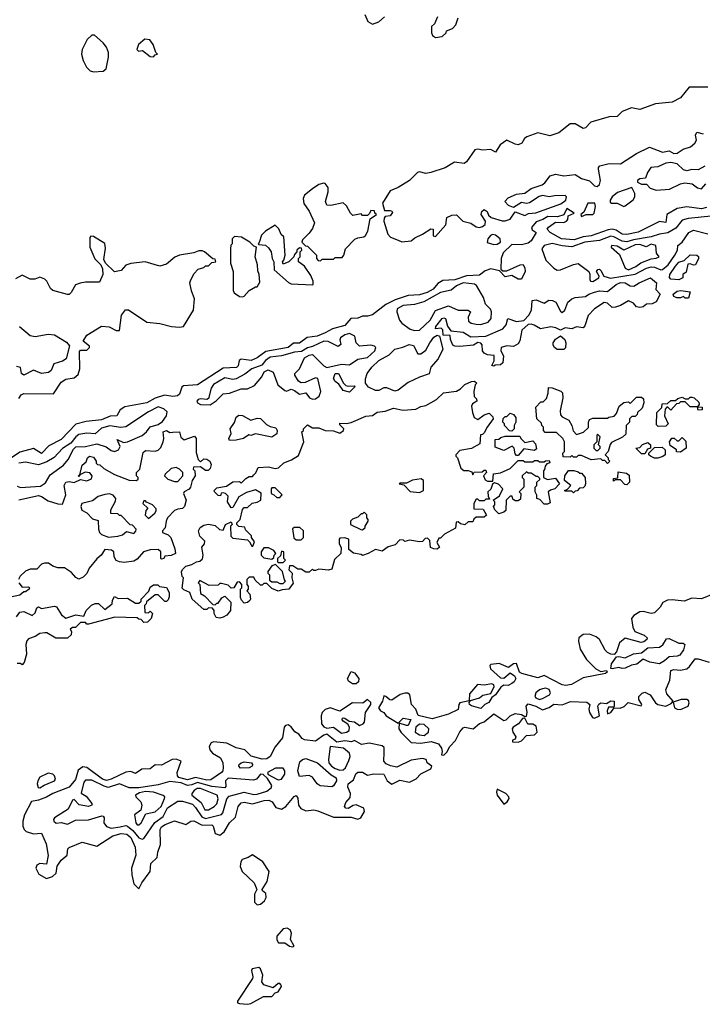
# Model space of a CAD drawing. Extents: x 2895860 to 3052244, y 542080 to 918683.
# Tile 13 of 133: x 3021160 to 3025370, y 560456 to 566527. Entities that reach past the tile are written whole.
import ezdxf

# ---------------------------------------------------------------- set-up
doc = ezdxf.new("R2010")
doc.units = 0

msp = doc.modelspace()

# ---------------------------------------------------------------- linework, layer by layer
at = {"layer": '0CON05XD'}
for points in [[(3023288.3, 566558.3), (3023307.5, 566515), (3023335, 566500), (3023375, 566513.3), (3023410, 566545)], [(3023737.5, 566545), (3023718.3, 566501.7), (3023700, 566485), (3023700, 566445), (3023705, 566430), (3023725, 566417.5)], [(3023725, 566417.5), (3023765, 566422.5), (3023790, 566445), (3023791.7, 566458.3), (3023828.3, 566471.7), (3023850, 566495), (3023865, 566537.5)], [(3021615, 566206), (3021675, 566210), (3021692.5, 566225), (3021707.5, 566295), (3021707.5, 566325), (3021695, 566357.5), (3021675, 566383.3), (3021620.7, 566430.7), (3021605, 566431.2), (3021576.2, 566405), (3021545.9, 566344.1), (3021542, 566315), (3021552, 566275), (3021572, 566235), (3021595, 566211.2), (3021615, 566206)], [(3021985, 566297.5), (3021995, 566310), (3022010, 566315), (3022000, 566325), (3021982.5, 566375), (3021963.6, 566403.6), (3021932.3, 566407.7), (3021892.5, 566375), (3021882.5, 566342.5), (3021892.5, 566332.5), (3021917, 566337), (3021965, 566300), (3021985, 566297.5)], [(3025405, 566111.8), (3025288.3, 566111.7), (3025235, 566046.2), (3025185, 566017.5), (3025082.1, 566007.9), (3024985, 565974), (3024934.1, 565984.1), (3024875, 565960.8), (3024845, 565930.6), (3024795, 565927.1), (3024682.5, 565895), (3024649.3, 565860.7), (3024635, 565855.8), (3024585, 565884), (3024555.9, 565884.1), (3024485, 565830), (3024428.8, 565811.2), (3024355, 565830), (3024287.5, 565805), (3024273.3, 565795), (3024257.5, 565765), (3024235, 565756), (3024215, 565759.2), (3024165, 565783.8), (3024124.3, 565755.7), (3024095, 565710), (3024065, 565726), (3024015, 565723.3), (3023985, 565728.8), (3023966.2, 565723.8), (3023915, 565650), (3023900.5, 565639.5), (3023841.4, 565648.6), (3023785, 565613.3), (3023695, 565584.2), (3023665, 565578.8), (3023625, 565588.8), (3023612.5, 565585), (3023563.3, 565535), (3023495, 565492.5), (3023445, 565472.5), (3023397.5, 565395), (3023410, 565350), (3023445, 565350), (3023455.9, 565345.9), (3023458.3, 565338.3), (3023445, 565317.5), (3023415, 565312.5), (3023407, 565303), (3023406.7, 565285), (3023430, 565205), (3023446.4, 565186.4), (3023495, 565166.7), (3023517, 565157), (3023575, 565163.3), (3023597.7, 565182.3), (3023645, 565203.8), (3023695, 565237.5), (3023710, 565235), (3023710, 565195), (3023725, 565190), (3023788.3, 565261.7), (3023795, 565306.7), (3023825, 565322), (3023855, 565323.3), (3023892.5, 565285), (3023941.7, 565271.7), (3023975, 565248.8), (3023995, 565246.2), (3024015, 565251.2), (3024031.2, 565265), (3024033.8, 565285), (3024006.7, 565325), (3024011.2, 565345), (3024025, 565356), (3024042.5, 565345), (3024051.7, 565321.7), (3024067.3, 565307.3), (3024135, 565286), (3024154.1, 565285.9), (3024185, 565296.2), (3024215, 565342.5), (3024275, 565318.8), (3024298.8, 565331.2), (3024344.1, 565335.9), (3024498, 565392), (3024527.5, 565415), (3024532.5, 565435), (3024525, 565442.5), (3024458.8, 565441.2), (3024425, 565434), (3024385, 565442.9), (3024363.6, 565436.4), (3024305, 565398), (3024285, 565394.2), (3024255, 565400), (3024205, 565370), (3024175, 565381.2), (3024152, 565405), (3024171.7, 565428.3), (3024225, 565450.8), (3024275, 565457.1), (3024315, 565485.5), (3024382.2, 565507.8), (3024399.6, 565520.4), (3024432, 565565), (3024465, 565574.2), (3024515, 565564.2), (3024585, 565572.9), (3024625, 565548.8), (3024673.6, 565533.6), (3024705, 565502.5), (3024721.7, 565498.3), (3024735, 565510), (3024742.5, 565535), (3024728.8, 565605), (3024728.8, 565615), (3024737.5, 565625), (3024795, 565640), (3024865, 565638.8), (3024965, 565702.9), (3025045, 565740), (3025125, 565709.2), (3025165, 565718.8), (3025195, 565702), (3025215, 565704), (3025250.9, 565729.1), (3025297.1, 565742.9), (3025323.3, 565765), (3025333.3, 565785), (3025328.8, 565815), (3025337, 565833), (3025375, 565823.3)], [(3025385, 565624), (3025345, 565600.8), (3025305, 565603.1), (3025275, 565595.7), (3025255, 565602), (3025215, 565638.6), (3025175, 565645.5), (3025145, 565643.3), (3025095, 565620), (3025053.3, 565615), (3025032, 565585), (3025020, 565550), (3024985, 565546.7), (3024970, 565535), (3024970, 565525), (3024995, 565513.8), (3025025, 565512.5), (3025047.7, 565487.7), (3025085.9, 565475.9), (3025167.9, 565482.1), (3025235, 565515.6), (3025262, 565522), (3025307.5, 565515), (3025340.8, 565490.8), (3025365, 565483.8), (3025391.2, 565515)], [(3023015, 565040), (3023025, 565050), (3023095, 565050), (3023105, 565060), (3023148.3, 565061.7), (3023160, 565075), (3023170, 565115), (3023227, 565173), (3023245, 565182.5), (3023281.7, 565188.3), (3023293, 565197), (3023306.4, 565223.6), (3023321.7, 565298.3), (3023360, 565325), (3023350, 565335), (3023348.3, 565348.3), (3023325, 565350), (3023318.3, 565331.7), (3023305, 565320), (3023275, 565320), (3023265, 565330), (3023215, 565320), (3023200, 565335), (3023175, 565380), (3023155, 565397.5), (3023078.3, 565381.7), (3023053.8, 565383.8), (3023046.7, 565405), (3023063.3, 565465), (3023063, 565493), (3023045, 565517.5), (3023035, 565520), (3023005, 565510), (3022965, 565483.3), (3022917.5, 565445), (3022907.5, 565425), (3022913, 565393), (3022946.1, 565346.1), (3022977.5, 565275), (3022965, 565240), (3022945, 565210), (3022905, 565170), (3022900, 565155), (3022921.7, 565131.7), (3022935, 565130), (3022990, 565075), (3022990, 565055), (3023001.7, 565041.7), (3023015, 565040)], [(3024885, 565376), (3024895, 565378.8), (3024942.7, 565417.3), (3024954, 565435), (3024954.2, 565455), (3024935, 565492.5), (3024847.6, 565462.4), (3024814.5, 565435.5), (3024801.2, 565415), (3024801.2, 565401.2), (3024810, 565395), (3024844, 565396), (3024885, 565376)], [(3025395, 565370), (3025365, 565360), (3025275, 565374), (3025215, 565362.5), (3025151.2, 565325), (3025145, 565277.5), (3025105, 565282), (3024975, 565217.1), (3024905, 565201.8), (3024876.7, 565205), (3024839.3, 565229.3), (3024815, 565234.6), (3024788.6, 565231.4), (3024685, 565194.2), (3024635, 565189.1), (3024578.8, 565168.8), (3024501.2, 565175), (3024432, 565215), (3024413.8, 565235), (3024421.9, 565248.1), (3024465, 565279.2), (3024515, 565276), (3024533.3, 565285), (3024540, 565295), (3024541.7, 565318.3), (3024580, 565335), (3024535, 565362.5), (3024515, 565323.3), (3024477.7, 565312.3), (3024417.3, 565312.7), (3024385.9, 565294.1), (3024345, 565280), (3024317.5, 565245), (3024320.7, 565230.7), (3024346.2, 565215), (3024315, 565162.9), (3024295, 565150), (3024255, 565139.1), (3024195, 565140.8), (3024140.8, 565089.2), (3024128.5, 565055), (3024128.3, 564988.3), (3024139.3, 564979.3), (3024165, 564978), (3024245.8, 565015.8), (3024265, 565017.5), (3024275.4, 564995.4), (3024276.9, 564975), (3024255, 564927.5), (3024235, 564926.7), (3024195, 564950), (3024155, 564942.5), (3024119.5, 564979.5), (3024065, 564991.4), (3024031.5, 564978.6), (3023995, 564951.5), (3023915, 564948.5), (3023843.8, 564923.8), (3023770.6, 564919.4), (3023739.8, 564900.2), (3023710.6, 564865), (3023674, 564845), (3023625, 564830.5), (3023555, 564826.9), (3023475, 564799.5), (3023418.2, 564771.8), (3023335, 564707.8), (3023305, 564699.1), (3023275, 564698.9), (3023245, 564685.8), (3023202.5, 564685), (3023165, 564641.9), (3023088.3, 564621.7), (3023045, 564595.5), (3022995, 564576.5), (3022932.7, 564567.3), (3022885, 564532.9), (3022848.3, 564531.7), (3022815, 564506.2), (3022678.4, 564481.6), (3022625, 564441.1), (3022586.7, 564425), (3022525, 564434), (3022514.3, 564425.7), (3022506.6, 564393.4), (3022496.8, 564383.2), (3022415, 564378.5), (3022256.7, 564275), (3022170.4, 564269.6), (3022159.7, 564260.3), (3022145, 564218.8), (3022133.2, 564206.8), (3022105, 564204.5), (3022052.7, 564212.7), (3021996, 564194), (3021944.2, 564164.2), (3021809.3, 564140.7), (3021778.8, 564121.2), (3021760, 564085), (3021717.7, 564082.3), (3021665, 564059.1), (3021570.6, 564049.4), (3021506.1, 564033.9), (3021415, 563938.5), (3021340.5, 563899.5), (3021295, 563852.5), (3021245, 563883.1), (3021160.5, 563859.5), (3021065, 563794.6)], [(3024625, 565312.5), (3024653.3, 565326.7), (3024693.9, 565326.1), (3024703.3, 565335), (3024712, 565375), (3024706.7, 565395), (3024664, 565396), (3024638.8, 565341.2), (3024620, 565325), (3024625, 565312.5)], [(3025423.8, 565315), (3025281.9, 565301.9), (3025245, 565291.4), (3025207.7, 565242.3), (3025156.5, 565213.5), (3025105, 565205.5), (3025055, 565188.5), (3024945, 565170), (3024905, 565156.3), (3024875, 565160.8), (3024825, 565188.7), (3024805, 565192.1), (3024735, 565165.5), (3024644.9, 565155.1), (3024565, 565127.5), (3024505, 565132), (3024445, 565147.9), (3024395.6, 565134.5), (3024381.2, 565115), (3024404.2, 565045), (3024455, 564994.1), (3024475, 564983.5), (3024495, 564984.1), (3024575, 565017.5), (3024605, 565023.3), (3024670, 564975), (3024677, 564957), (3024675.8, 564925), (3024681.2, 564915), (3024695, 564912.7)], [(3022965, 564892.5), (3022970, 564895), (3022970, 564915), (3022955, 564950), (3022916.4, 565006.4), (3022880, 565035), (3022880, 565055), (3022890, 565065), (3022890, 565095), (3022900, 565105), (3022898.3, 565118.3), (3022885, 565120), (3022870, 565105), (3022870, 565095), (3022855, 565080), (3022850, 565065), (3022820, 565035), (3022785, 565020), (3022780, 565035), (3022790, 565045), (3022797.5, 565075), (3022788.3, 565188.3), (3022771.7, 565201.7), (3022758.3, 565238.3), (3022735, 565260), (3022675, 565222.5), (3022651.7, 565198.3), (3022637.5, 565152.5), (3022630, 565145), (3022635, 565140), (3022675, 565137.5), (3022695, 565120), (3022710, 565095), (3022717.5, 565055), (3022727.5, 565035), (3022730, 564985), (3022817, 564907), (3022835, 564897.5), (3022965, 564892.5)], [(3021155, 564191.2), (3021168.8, 564215), (3021185, 564222), (3021369.4, 564220.6), (3021415, 564292.9), (3021445, 564311.4), (3021495, 564317.8), (3021521.1, 564338.9), (3021530, 564375), (3021528.3, 564481.7), (3021535, 564490), (3021575, 564490), (3021590, 564505), (3021590, 564515), (3021552.5, 564545), (3021575, 564582.5), (3021665, 564638), (3021712.7, 564632.7), (3021755, 564610), (3021775, 564610), (3021787.5, 564705), (3021811.7, 564738.3), (3021831.7, 564738.3), (3021945, 564661.2), (3022025, 564654.2), (3022096.1, 564636.1), (3022145, 564631.2), (3022170, 564635), (3022232.5, 564735), (3022237.5, 564805), (3022220, 564855), (3022210, 564905), (3022213, 564917), (3022235, 564960), (3022261.7, 564988.3), (3022295, 565000), (3022305, 565010), (3022325, 565010), (3022345, 565030), (3022370, 565035), (3022365, 565050), (3022351.7, 565051.7), (3022300, 565095), (3022285, 565102.5), (3022265, 565102.5), (3022235, 565090), (3022145.9, 565074.1), (3022117.7, 565062.3), (3022065, 565020), (3022025, 565007.5), (3021933.6, 565033.6), (3021845, 565023.3), (3021815, 565012.5), (3021785, 564980), (3021745, 564972.5), (3021690, 565025), (3021678.3, 565048.3), (3021688.3, 565118.3), (3021685, 565147.5), (3021615, 565190), (3021598.3, 565191.7), (3021592.5, 565185), (3021593.3, 565125), (3021623, 565053), (3021660, 565015), (3021671.7, 564991.7), (3021672.5, 564955), (3021651.7, 564908.3), (3021565, 564908.8), (3021533, 564903), (3021505, 564892.5), (3021477.5, 564845), (3021465, 564833.3), (3021455, 564833.3), (3021365, 564856.7), (3021349.3, 564869.3), (3021327.5, 564915), (3021315, 564927.5), (3021285, 564940), (3021253, 564927), (3021225, 564926.7), (3021175, 564952.5), (3021135, 564930)], [(3024085, 565140), (3024105, 565142.5), (3024126.2, 565155), (3024124, 565175), (3024095, 565198), (3024075, 565202), (3024062.7, 565197.3), (3024046.7, 565175), (3024043.6, 565153.6), (3024085, 565140)], [(3024695, 564912.7), (3024732.5, 564935), (3024734.2, 564945), (3024717.5, 564975), (3024725, 564987.1), (3024735, 564988.6), (3024745, 564980.8), (3024763.3, 564945), (3024804.3, 564934.3), (3024955, 564958.6), (3025025, 564994.4), (3025055, 565003.1), (3025075, 565001.8), (3025114.3, 564984.3), (3025125, 564986.2), (3025160.2, 565015), (3025201.4, 565075), (3025216.2, 565105), (3025218, 565135), (3025245.8, 565155), (3025285.9, 565214.1), (3025315, 565229.3), (3025405, 565207.1)], [(3022535, 564817.5), (3022545, 564822.5), (3022575, 564857.5), (3022615, 564880), (3022625, 564880), (3022641.7, 564908.3), (3022637.5, 564955), (3022628.3, 564978.3), (3022627.5, 565015), (3022612.5, 565065), (3022620, 565125), (3022605, 565130), (3022580, 565155), (3022527, 565187), (3022485, 565190), (3022470, 565175), (3022470, 565145), (3022463, 565137), (3022460, 565115), (3022460, 565025), (3022477.5, 564975), (3022476.4, 564856.4), (3022482.3, 564842.3), (3022515, 564820), (3022535, 564817.5)], [(3024915, 564984.8), (3024960, 565005), (3024991.5, 565028.6), (3025055, 565053.5), (3025084.4, 565055.6), (3025103.3, 565065), (3025087.7, 565087.7), (3025082.9, 565135), (3025055, 565142.3), (3025024.3, 565125.7), (3024985, 565140.2), (3024955, 565139.8), (3024885, 565105.5), (3024845, 565129.6), (3024810, 565135), (3024807.5, 565125), (3024859.8, 565079.8), (3024894.4, 564994.4), (3024915, 564984.8)], [(3025225, 564923.8), (3025175, 564927.5), (3025167, 564937), (3025168.8, 564955), (3025205, 565008), (3025225, 565032), (3025258, 565042), (3025295, 565076.7), (3025336.1, 565076.1), (3025345.9, 565065.9), (3025346.2, 565055), (3025327.5, 565015), (3025315, 565012.5), (3025295, 565022.5), (3025280.7, 565019.3), (3025270.7, 564969.3), (3025250, 564955), (3025250, 564935), (3025225, 564923.8)], [(3023595, 564610.7), (3023625, 564611.8), (3023691.6, 564675), (3023725, 564734.7), (3023805, 564763.6), (3023865, 564735.4), (3023925, 564735.4), (3023935, 564730), (3023940, 564725), (3023926.3, 564693.7), (3023927.7, 564667.7), (3023945, 564655.5), (3023975, 564648.9), (3024005, 564647.9), (3024048.5, 564661.4), (3024066.9, 564685), (3024070, 564725), (3024063, 564743), (3024033.1, 564773.1), (3024020.7, 564815), (3023978.3, 564888.2), (3023965, 564895.9), (3023895, 564903.7), (3023853.5, 564886.5), (3023820.9, 564859.1), (3023754.9, 564845.2), (3023651.9, 564788.1), (3023595, 564771.8), (3023525.3, 564764.8), (3023487.9, 564745), (3023485.4, 564725), (3023501.5, 564675), (3023516.2, 564655), (3023567.9, 564617.9), (3023595, 564610.7)], [(3024085, 564390), (3024072.5, 564395), (3024086.4, 564423.6), (3024086.7, 564456.7), (3024045, 564460), (3024025, 564471.2), (3024014, 564485), (3024013, 564523), (3024005, 564532.5), (3023985, 564537.5), (3023959.3, 564520.7), (3023875, 564512.9), (3023844.1, 564514.1), (3023830.7, 564520.7), (3023816.7, 564555), (3023815, 564580), (3023771.7, 564581.7), (3023770, 564615), (3023760, 564625), (3023725, 564620), (3023727.5, 564635), (3023765, 564684), (3023775, 564689.2), (3023785.6, 564685.6), (3023798, 564638), (3023818.3, 564608.3), (3023895, 564600), (3023941.7, 564571.7), (3024035, 564575.6), (3024139.1, 564620.9), (3024160, 564645), (3024170, 564685), (3024225, 564665.8), (3024268.3, 564671.7), (3024300, 564705), (3024317.5, 564735), (3024320, 564795), (3024345, 564798.8), (3024395, 564778.8), (3024422.7, 564797.3), (3024446.6, 564796.6), (3024466.2, 564785), (3024495, 564730), (3024505, 564722.5), (3024521.2, 564735), (3024541.4, 564785), (3024565, 564806.7), (3024585, 564814.4), (3024649.3, 564820.7), (3024670, 564835), (3024705, 564846.9), (3024735, 564855.8), (3024785, 564851.2), (3024838, 564895), (3024865, 564905.9), (3024895, 564905.5), (3024925, 564886.2), (3024947, 564883), (3024980, 564905), (3025050, 564935), (3025087.5, 564905), (3025083, 564863), (3025110, 564835), (3025085, 564787.5), (3025060, 564775), (3025025, 564772.5), (3025005, 564757.5), (3024985, 564752.5), (3024965, 564757.5), (3024945, 564780), (3024915, 564793.3), (3024865.9, 564764.1), (3024833.6, 564753.6), (3024815, 564753.3), (3024785, 564780), (3024765, 564782.5), (3024705.8, 564744.2), (3024665, 564702.5), (3024645, 564640), (3024635, 564627.5), (3024595, 564632.5), (3024565, 564620), (3024525, 564627.5), (3024495, 564612.5), (3024466.4, 564626.4), (3024435, 564632.5), (3024371.7, 564621.7), (3024333.9, 564643.9), (3024315, 564650), (3024295, 564646.7), (3024257.1, 564612.9), (3024245, 564547.5), (3024235, 564527.5), (3024205, 564512.5), (3024165, 564516.7), (3024130, 564505), (3024127.5, 564485), (3024143.3, 564455), (3024139.5, 564410.5), (3024125, 564398.8), (3024092.5, 564397.5), (3024085, 564390)], [(3025285, 564810), (3025265, 564810), (3025255, 564820), (3025235, 564812.5), (3025213, 564813), (3025195, 564820), (3025190, 564835), (3025215, 564852.5), (3025237, 564857), (3025295, 564850), (3025285, 564810)], [(3021158.8, 564635), (3021225, 564578.8), (3021255, 564573.8), (3021335, 564588.8), (3021375, 564583.8), (3021448.8, 564538.8), (3021466.4, 564516.4), (3021446, 564435), (3021425, 564421.4), (3021370, 564405), (3021354.2, 564365), (3021337.6, 564352.4), (3021295, 564346.5), (3021245, 564365.8), (3021185, 564334.3), (3021170.8, 564345), (3021165, 564382.5), (3021139.7, 564389.6)], [(3022335, 564153.3), (3022372.4, 564177.6), (3022415, 564220), (3022455, 564224.6), (3022525, 564250), (3022565, 564251.2), (3022608.6, 564271.4), (3022653.8, 564325), (3022666.9, 564355), (3022692.4, 564367.6), (3022723, 564353), (3022752, 564275), (3022795, 564241.2), (3022805, 564236.7), (3022835, 564248.8), (3022855, 564241.4), (3022885, 564218.8), (3022925, 564226.7), (3022946.5, 564195), (3022965, 564187.7), (3022985, 564188.9), (3023007.2, 564205), (3023017.3, 564235), (3022999.2, 564315), (3022985, 564318.5), (3022920.8, 564289.1), (3022897, 564287), (3022878.7, 564298.7), (3022856.7, 564335), (3022856.9, 564345), (3022886.7, 564373.3), (3022917.2, 564442.8), (3022945, 564459.2), (3022965, 564463.1), (3023035, 564393.3), (3023055, 564382.9), (3023145, 564403), (3023195, 564399.5), (3023245, 564434.7), (3023305.2, 564444.8), (3023350.8, 564485), (3023355.5, 564505.5), (3023348.8, 564515), (3023325, 564521.1), (3023255, 564513.1), (3023234.3, 564535), (3023226.7, 564576.7), (3023195, 564593.1), (3023165, 564583.8), (3023138.9, 564565), (3023133.5, 564553.5), (3023140.8, 564525), (3023125, 564512.2), (3023063.4, 564543.4), (3023035, 564544.6), (3022965, 564511.1), (3022935, 564504.6), (3022899, 564481), (3022855, 564477.3), (3022775, 564454.8), (3022705, 564445.2), (3022675, 564426.6), (3022653.7, 564396.4), (3022592.7, 564375), (3022548.7, 564341.4), (3022495, 564313), (3022475, 564307.7), (3022425, 564318), (3022355, 564277.8), (3022340, 564255), (3022325, 564191.2), (3022315, 564185.8), (3022275, 564190), (3022260, 564185), (3022253.1, 564175), (3022256.9, 564165), (3022275, 564153.8), (3022335, 564153.3)], [(3023473, 564237), (3023425, 564256.7), (3023405, 564257.5), (3023375, 564241.2), (3023355, 564240), (3023310.7, 564260.7), (3023292.5, 564285), (3023293.3, 564313.3), (3023303.3, 564345), (3023332, 564385), (3023374.4, 564425), (3023439.1, 564460.9), (3023473.3, 564495), (3023522.7, 564507.3), (3023562.5, 564525), (3023588.3, 564518.3), (3023615, 564466.7), (3023635, 564466.2), (3023665, 564490), (3023688.8, 564535), (3023715, 564568.8), (3023735, 564582.5), (3023750, 564575), (3023770, 564495), (3023740, 564435), (3023696.7, 564385), (3023686.4, 564343.6), (3023625, 564323.3), (3023555, 564290), (3023495, 564243.3), (3023473, 564237)], [(3024515, 564492.5), (3024475, 564492.5), (3024457.5, 564505), (3024450.7, 564520.7), (3024450, 564535), (3024465, 564557.5), (3024495, 564577.5), (3024522.5, 564555), (3024528.8, 564535), (3024526.4, 564503.6), (3024515, 564492.5)], [(3023195, 564230), (3023155, 564240), (3023129.3, 564279.3), (3023105, 564296.7), (3023094.4, 564315), (3023105, 564345.6), (3023126.2, 564345), (3023156.4, 564286.4), (3023171.7, 564271.7), (3023185, 564266.7), (3023225, 564270), (3023230, 564265), (3023195, 564230)], [(3022395, 562837.5), (3022371.7, 562841.7), (3022360, 562865), (3022360, 562885), (3022348.3, 562898.3), (3022325, 562900), (3022315, 562890), (3022295, 562890), (3022223.6, 562953.6), (3022210, 562995), (3022171.7, 563011.7), (3022162.5, 563022.5), (3022170, 563085), (3022163, 563093), (3022158.3, 563121.7), (3022163.6, 563136.4), (3022185, 563157.5), (3022221.7, 563168.3), (3022250, 563185), (3022271.7, 563188.3), (3022287, 563203), (3022292.5, 563225), (3022282.5, 563275), (3022300, 563295), (3022301.7, 563311.7), (3022271.7, 563341.7), (3022262.5, 563375), (3022272.5, 563395), (3022295, 563410), (3022325, 563416.2), (3022365, 563407.5), (3022393, 563383), (3022415, 563380), (3022430, 563415), (3022465, 563430), (3022470, 563415), (3022460, 563405), (3022461.7, 563341.7), (3022475, 563330), (3022565, 563320), (3022578.3, 563308.3), (3022591.7, 563281.7), (3022598.3, 563281.7), (3022607.5, 563307.5), (3022590, 563335), (3022590, 563345), (3022551.7, 563381.7), (3022548.3, 563398.3), (3022511.7, 563401.7), (3022500, 563415), (3022500, 563425), (3022520, 563445), (3022533.6, 563506.4), (3022545, 563520), (3022565, 563520), (3022593, 563547), (3022625, 563552.5), (3022646.4, 563563.6), (3022648.3, 563608.3), (3022615, 563627.5), (3022558.3, 563611.7), (3022512.5, 563585), (3022475, 563520), (3022465, 563517.5), (3022442.5, 563555), (3022445, 563590), (3022430, 563605), (3022415, 563610), (3022401.7, 563608.3), (3022398.3, 563591.7), (3022385, 563592.5), (3022362.5, 563615), (3022360, 563625), (3022375, 563640), (3022435, 563650), (3022475, 563677.5), (3022515, 563680), (3022525, 563670), (3022555, 563697.5), (3022575, 563710), (3022595, 563710), (3022605, 563720), (3022617, 563733), (3022630, 563765), (3022695, 563770), (3022735, 563760), (3022757, 563763), (3022790, 563795), (3022837, 563813), (3022880, 563840), (3022912.5, 563925), (3022900, 563985), (3022910, 563995), (3022910, 564005), (3022935, 564030), (3022965, 564010), (3023005, 564010), (3023043.6, 563993.6), (3023095, 563992.5), (3023135, 563977.5), (3023156.4, 563993.6), (3023160, 564005), (3023135, 564030), (3023135, 564040), (3023175, 564036.7), (3023205, 564043.3), (3023295, 564082.5), (3023335, 564087.5), (3023365, 564107.5), (3023415, 564112.5), (3023465, 564132.5), (3023525, 564120), (3023603.9, 564126.1), (3023635, 564142.5), (3023665, 564147.5), (3023730, 564185), (3023773.3, 564226.7), (3023855, 564237.5), (3023879.3, 564250.7), (3023905, 564277.5), (3023947, 564297), (3023965, 564297.5), (3023980, 564285), (3023970, 564275), (3023960, 564235), (3023963, 564203), (3023978.3, 564188.3), (3023980, 564175), (3023951.7, 564158.3), (3023947.5, 564145), (3023952.5, 564105), (3023963.9, 564073.9), (3023985, 564062.5), (3024025, 564090), (3024055, 564100), (3024078.3, 564078.3), (3024080, 564065), (3024042.5, 564015), (3024025, 563980), (3024015, 563970), (3024001.7, 563968.3), (3023998.3, 563911.7), (3023947, 563883), (3023875, 563870), (3023850, 563845), (3023850, 563835), (3023860, 563825), (3023881.7, 563761.7), (3023898.3, 563748.3), (3023925, 563747.5), (3023948.3, 563738.3), (3023955, 563720), (3023962.5, 563737.5), (3024011.7, 563738.3), (3024025, 563750), (3024035, 563750), (3024040, 563735), (3024020, 563715), (3024030.7, 563690.7), (3024045, 563682.5), (3024078.3, 563681.7), (3024082.5, 563727.5), (3024125, 563732.5), (3024185, 563760), (3024235, 563810), (3024265, 563810), (3024275, 563800), (3024325, 563800), (3024335, 563810), (3024355, 563810), (3024365, 563800), (3024395, 563800), (3024403, 563807), (3024425, 563810), (3024430, 563795), (3024411.7, 563788.3), (3024400, 563775), (3024397, 563753), (3024390, 563745), (3024390, 563705), (3024415, 563692.5), (3024465, 563700), (3024490, 563665), (3024460, 563635), (3024433, 563627), (3024420, 563615), (3024431.7, 563548.3), (3024415, 563540), (3024395, 563540), (3024368.3, 563568.3), (3024350, 563575), (3024350, 563595), (3024340, 563615), (3024340, 563645), (3024350, 563655), (3024350, 563675), (3024368.3, 563691.7), (3024368.3, 563698.3), (3024355, 563710), (3024345, 563710), (3024315, 563730), (3024295, 563730), (3024285, 563740), (3024260, 563715), (3024260, 563705), (3024270, 563695), (3024270, 563645), (3024240, 563615), (3024250, 563605), (3024248.3, 563571.7), (3024235, 563560), (3024215, 563560), (3024201.7, 563571.7), (3024198.3, 563588.3), (3024185, 563590), (3024160, 563565), (3024158.3, 563501.7), (3024145, 563490), (3024115, 563480), (3024090, 563505), (3024082.5, 563525), (3024090, 563535), (3024090, 563555), (3024080, 563565), (3024119.3, 563590.7), (3024140, 563635), (3024113.6, 563663.6), (3024088.3, 563671.7), (3024077, 563663), (3024065, 563632.5), (3024047.5, 563615), (3024048.3, 563588.3), (3024058.3, 563571.7), (3024035, 563570), (3024025, 563560), (3023995, 563560), (3023985, 563570), (3023975, 563570), (3023960, 563545), (3023961.7, 563511.7), (3024018.3, 563508.3), (3024038.3, 563471.7), (3024025, 563460), (3023975, 563460), (3023961.7, 563448.3), (3023955, 563430), (3023925, 563430), (3023905, 563412.5), (3023878.3, 563418.3), (3023865, 563430), (3023851.7, 563428.3), (3023848.3, 563391.7), (3023780, 563355), (3023755, 563330), (3023745, 563330), (3023733, 563303), (3023750, 563275), (3023735, 563263.3), (3023715, 563263.8), (3023693.3, 563273.3), (3023690, 563315), (3023675, 563330), (3023661.7, 563328.3), (3023645, 563310), (3023625, 563307.5), (3023565, 563317.5), (3023535, 563310), (3023527, 563317), (3023505, 563320), (3023475, 563290), (3023433, 563277), (3023395, 563250), (3023355, 563260), (3023310, 563235), (3023273.3, 563223.3), (3023265, 563230), (3023218.3, 563238.3), (3023190.7, 563260.7), (3023190, 563325), (3023165, 563332.5), (3023135, 563330), (3023130, 563325), (3023130, 563295), (3023141.7, 563271.7), (3023140, 563235), (3023101.7, 563198.3), (3023085, 563140), (3023065, 563133.3), (3023005, 563140), (3022985, 563130), (3022975, 563130), (3022965, 563140), (3022945, 563120), (3022925, 563120), (3022895, 563140), (3022875, 563140), (3022845, 563160), (3022825, 563160), (3022820, 563135), (3022840, 563115), (3022837.5, 563085), (3022847, 563053), (3022820, 563015), (3022778.3, 563011.7), (3022755, 563003.3), (3022715, 563020), (3022685, 563050), (3022665, 563050), (3022655, 563040), (3022645, 563040), (3022611.7, 563071.7), (3022605, 563090), (3022575, 563090), (3022560, 563075), (3022560, 563045), (3022570, 563035), (3022570, 563015), (3022560, 563005), (3022580, 562985), (3022582.5, 562955), (3022580, 562945), (3022565, 562933.3), (3022545, 562930), (3022528.3, 562948.3), (3022522.5, 562965), (3022522.5, 563015), (3022530, 563025), (3022530, 563045), (3022515, 563060), (3022501.7, 563058.3), (3022480, 563025), (3022465, 563022.5), (3022445, 563040), (3022405, 563050), (3022395, 563050), (3022385, 563040), (3022328.3, 563038.3), (3022271.7, 563068.3), (3022260, 563055), (3022270, 563045), (3022275, 562990), (3022300, 562975), (3022351.7, 562921.7), (3022365, 562920), (3022375, 562930), (3022385, 562930), (3022407, 562963), (3022425, 562972.5), (3022462.5, 562935), (3022460, 562885), (3022437.5, 562855), (3022415, 562843.8), (3022395, 562837.5)], [(3024785, 563790), (3024768.3, 563808.3), (3024755, 563810), (3024745, 563820), (3024683.6, 563813.6), (3024625, 563840), (3024605, 563840), (3024595, 563830), (3024575, 563830), (3024565, 563840), (3024555, 563830), (3024511.7, 563831.7), (3024510, 563855), (3024520, 563865), (3024520, 563925), (3024510, 563945), (3024471.7, 563981.7), (3024401.7, 563981.7), (3024390, 563995), (3024390, 564015), (3024380, 564025), (3024378.3, 564038.3), (3024350, 564065), (3024343, 564137), (3024375, 564170), (3024388.3, 564171.7), (3024408.3, 564191.7), (3024420, 564225), (3024421.7, 564258.3), (3024445, 564257.5), (3024496.7, 564236.7), (3024507, 564227), (3024510, 564195), (3024493.3, 564115), (3024495, 564090), (3024505, 564077.5), (3024547.7, 564057.7), (3024565.9, 564025.9), (3024573, 563993), (3024595, 563970), (3024637, 563983), (3024668.3, 564011.7), (3024667.5, 564045), (3024675, 564062.5), (3024695, 564070), (3024785, 564070), (3024793, 564077), (3024827, 564083), (3024841.7, 564098.3), (3024857.5, 564145), (3024885, 564167.5), (3024915, 564170), (3024925, 564160), (3024965, 564200), (3024995, 564200), (3025008.3, 564188.3), (3025010, 564165), (3024998.3, 564131.7), (3024970, 564105), (3024968.3, 564091.7), (3024955, 564080), (3024935, 564080), (3024920, 564065), (3024920, 564045), (3024900, 564025), (3024898.3, 563971.7), (3024877, 563953), (3024810, 563920), (3024801.7, 563908.3), (3024790, 563865), (3024770, 563845), (3024790, 563825), (3024790, 563815), (3024800, 563805), (3024785, 563790)], [(3025098.3, 564018.3), (3025088.3, 564028.3), (3025090, 564105), (3025120, 564135), (3025121.7, 564158.3), (3025155, 564160), (3025175, 564180), (3025205, 564180), (3025218.3, 564191.7), (3025245, 564200), (3025265, 564190), (3025285, 564190), (3025295, 564200), (3025305, 564200), (3025320, 564195), (3025348.3, 564168.3), (3025350, 564155), (3025340, 564140), (3025368.3, 564138.3), (3025368.3, 564121.7), (3025345, 564120), (3025340, 564140), (3025295, 564140), (3025265, 564170), (3025235, 564170), (3025225, 564160), (3025211.7, 564158.3), (3025175, 564120), (3025158.3, 564138.3), (3025151.7, 564138.3), (3025140, 564125), (3025137.5, 564085), (3025160, 564035), (3025145, 564020), (3025098.3, 564018.3)], [(3021145, 563650.9), (3021165, 563642.3), (3021289.2, 563650.8), (3021319.5, 563670.5), (3021348.6, 563721.4), (3021430.1, 563779.9), (3021458.5, 563815), (3021490.9, 563879.1), (3021506.2, 563893.8), (3021566.7, 563895), (3021635, 563912.2), (3021692.6, 563892.6), (3021725, 563870), (3021745, 563865.6), (3021768.8, 563875), (3021778.8, 563895), (3021761.7, 563938.3), (3021800.7, 563920.7), (3021825, 563924.2), (3021916.2, 563963.8), (3021943.1, 563985), (3021963.7, 564016.4), (3022015, 564031.1), (3022040, 564050), (3022066, 564083.9), (3022068.9, 564108.9), (3022048.6, 564128.6), (3022015, 564139.5), (3021955, 564108.4), (3021815, 564016.5), (3021783.1, 564013.1), (3021715, 564021.9), (3021665, 564009.2), (3021625, 563974.2), (3021575, 563977.9), (3021525, 563969.3), (3021505.5, 563955), (3021474.7, 563915.4), (3021425, 563883.8), (3021372.9, 563827.1), (3021328.2, 563801.8), (3021275, 563781.7), (3021195, 563799.2), (3021155, 563792.5)], [(3024195, 563990), (3024181.7, 563991.7), (3024150, 564025), (3024150, 564035), (3024140, 564045), (3024141.7, 564068.3), (3024155, 564080), (3024165, 564080), (3024185, 564100), (3024205, 564092.5), (3024220, 564075), (3024220, 564045), (3024210, 564025), (3024210, 564005), (3024195, 563990)], [(3022455, 563932.5), (3022450, 563945), (3022463.3, 563975), (3022457.5, 564005), (3022485.7, 564044.3), (3022495, 564076.2), (3022512.4, 564087.6), (3022535, 564085.6), (3022585, 564058.6), (3022625, 564070.8), (3022645, 564068.6), (3022681.9, 564031.9), (3022705, 564018), (3022740, 564010), (3022747.5, 563995), (3022746.1, 563973.9), (3022715, 563953.3), (3022615, 563973.3), (3022585, 563962.5), (3022573, 563967), (3022540, 563945), (3022495, 563934), (3022455, 563932.5)], [(3021155, 563565.7), (3021275, 563593.8), (3021295, 563588), (3021335, 563560), (3021395, 563542.5), (3021425, 563540), (3021443.6, 563596.4), (3021434.2, 563655), (3021444.4, 563675.6), (3021465, 563680), (3021496.1, 563673.9), (3021535, 563692.5), (3021575, 563683.3), (3021603.6, 563696.4), (3021607.5, 563715), (3021593, 563733), (3021563.6, 563736.4), (3021530, 563720), (3021525, 563710), (3021520, 563715), (3021530, 563720), (3021545, 563780), (3021569.3, 563800.7), (3021577.5, 563825), (3021590, 563835), (3021615, 563830), (3021632.5, 563805), (3021631.7, 563791.7), (3021640, 563785), (3021655, 563782.5), (3021679.2, 563759.2), (3021745, 563722.5), (3021835, 563687.5), (3021880, 563685), (3021890, 563695), (3021890, 563705), (3021880, 563715), (3021880, 563735), (3021900, 563755), (3021921.7, 563858.3), (3021935, 563870), (3021995, 563866.7), (3022015, 563873.3), (3022030.9, 563889.1), (3022045.6, 563924.4), (3022049.2, 563945), (3022044, 563985), (3022065, 563993.3), (3022085, 563982.5), (3022105, 563983.3), (3022146.2, 563986.2), (3022153.9, 563953.9), (3022175, 563936.2), (3022238.8, 563958.8), (3022248.8, 563945), (3022248.3, 563858.3), (3022260, 563815), (3022275, 563800), (3022295, 563820), (3022315, 563817.5), (3022332.5, 563805), (3022340, 563785), (3022335, 563760), (3022323, 563747), (3022305, 563747.5), (3022275, 563770), (3022231.7, 563768.3), (3022230, 563755), (3022240, 563745), (3022242.5, 563715), (3022223.3, 563685), (3022213.3, 563645), (3022205, 563633.3), (3022173.6, 563616.4), (3022170, 563605), (3022187.5, 563565), (3022176.2, 563525), (3022165, 563513.8), (3022135, 563510), (3022115, 563500), (3022072.5, 563455), (3022062.5, 563435), (3022056.4, 563393.6), (3022040, 563375), (3022040, 563365), (3022075, 563350), (3022092.5, 563335), (3022117.5, 563265), (3022120, 563235), (3022095, 563222.5), (3022055, 563220), (3022050, 563205), (3022035, 563200), (3022030, 563205), (3022030, 563245), (3022015, 563260), (3021965, 563257.5), (3021923.9, 563246.1), (3021885, 563200), (3021865, 563188.8), (3021805, 563181.2), (3021775, 563183.8), (3021755, 563192.5), (3021742.5, 563215), (3021740, 563245), (3021727, 563257), (3021685, 563260), (3021662.5, 563225), (3021635, 563202.5), (3021587.5, 563145), (3021575, 563112.5), (3021550.7, 563089.3), (3021525, 563077.5), (3021507, 563087), (3021479.3, 563119.3), (3021436.7, 563146.7), (3021395, 563147.5), (3021365, 563157.5), (3021337, 563177), (3021313, 563177), (3021295, 563170), (3021265, 563140), (3021225, 563140), (3021195, 563127.5), (3021163.6, 563096.4), (3021152.5, 563075)], [(3024235, 563840), (3024225, 563840), (3024215, 563850), (3024210, 563885), (3024197, 563897), (3024145, 563870), (3024091.7, 563891.7), (3024091.7, 563938.3), (3024115, 563940), (3024128.3, 563951.7), (3024155, 563960), (3024245, 563960), (3024250, 563945), (3024275, 563920), (3024325, 563930), (3024341.7, 563911.7), (3024348.3, 563881.7), (3024335, 563870), (3024268.3, 563881.7), (3024235, 563840)], [(3024725, 563870), (3024740, 563885), (3024740, 563895), (3024730, 563905), (3024740, 563955), (3024725, 563970), (3024720, 563965), (3024720, 563925), (3024700, 563905), (3024700, 563885), (3024715, 563870), (3024725, 563870)], [(3025015, 563850), (3024995, 563850), (3024960, 563885), (3024985, 563890), (3025001.7, 563908.3), (3025035, 563920), (3025050, 563905), (3025050, 563885), (3025031.7, 563878.3), (3025015, 563850)], [(3025235, 563860), (3025211.7, 563861.7), (3025210, 563875), (3025171.7, 563901.7), (3025167.5, 563925), (3025183, 563947), (3025197, 563947), (3025215, 563930), (3025225, 563930), (3025245, 563950), (3025268.3, 563928.3), (3025270, 563885), (3025235, 563860)], [(3025095, 563822.5), (3025075, 563822.5), (3025050, 563835), (3025040, 563845), (3025040, 563855), (3025075, 563890), (3025121.7, 563891.7), (3025140, 563875), (3025140, 563845), (3025127, 563833), (3025095, 563822.5)], [(3022115, 563678.8), (3022135, 563680), (3022166.2, 563715), (3022166.7, 563735), (3022146.1, 563756.1), (3022125, 563766.7), (3022095, 563760), (3022057.5, 563725), (3022052.5, 563715), (3022073, 563693), (3022115, 563678.8)], [(3024575, 563610), (3024565, 563620), (3024525, 563620), (3024520, 563625), (3024538.3, 563631.7), (3024560, 563655), (3024520, 563685), (3024522.5, 563715), (3024545, 563747.5), (3024577.5, 563747.5), (3024605, 563740), (3024615, 563730), (3024625, 563730), (3024647.5, 563705), (3024650, 563665), (3024645, 563650), (3024635, 563640), (3024611.7, 563638.3), (3024598.3, 563621.7), (3024585, 563620), (3024575, 563610)], [(3024905, 563660), (3024891.7, 563661.7), (3024865, 563690), (3024835, 563690), (3024821.7, 563681.7), (3024821.7, 563698.3), (3024848.3, 563701.7), (3024851.7, 563738.3), (3024901.7, 563731.7), (3024918.3, 563718.3), (3024920, 563675), (3024905, 563660)], [(3023625, 563612.5), (3023650, 563625), (3023650, 563685), (3023637, 563697), (3023583, 563687), (3023545, 563670), (3023505, 563670), (3023500, 563665), (3023528.3, 563658.3), (3023568.3, 563618.3), (3023625, 563612.5)], [(3022765, 563580), (3022778.3, 563598.3), (3022735, 563640), (3022715, 563640), (3022710, 563635), (3022710, 563605), (3022728.3, 563598.3), (3022745, 563580), (3022765, 563580)], [(3021707, 563337), (3021765, 563342.5), (3021795, 563350), (3021818.3, 563371.7), (3021865, 563360), (3021877, 563373), (3021877.5, 563385), (3021855, 563410), (3021841.7, 563411.7), (3021785, 563470), (3021775, 563470), (3021765, 563480), (3021721.7, 563481.7), (3021722.5, 563505), (3021751.7, 563558.3), (3021752.5, 563575), (3021736.2, 563596.2), (3021713, 563603), (3021685, 563600), (3021645, 563586.7), (3021608.8, 563561.2), (3021542.5, 563545), (3021536.7, 563525), (3021543.6, 563503.6), (3021575, 563486.7), (3021609.3, 563449.3), (3021645, 563440), (3021646.7, 563385), (3021652.5, 563365), (3021663.6, 563353.6), (3021707, 563337)], [(3021955, 563452.5), (3021992.5, 563485), (3022001.7, 563498.3), (3022001.7, 563511.7), (3021980, 563535), (3021941.7, 563551.7), (3021935, 563560), (3021925, 563560), (3021920, 563545), (3021950, 563515), (3021938.3, 563501.7), (3021933, 563473), (3021955, 563452.5)], [(3023275, 563382.5), (3023290, 563395), (3023290, 563405), (3023310, 563435), (3023310, 563445), (3023300, 563455), (3023300, 563475), (3023285, 563490), (3023275, 563480), (3023265, 563480), (3023245, 563460), (3023211.7, 563448.3), (3023200, 563435), (3023200, 563415), (3023263, 563383), (3023275, 563382.5)], [(3022895, 563320), (3022910, 563335), (3022910, 563375), (3022887, 563397), (3022853, 563397), (3022842.5, 563387.5), (3022851.7, 563331.7), (3022865, 563320), (3022895, 563320)], [(3022715, 563200), (3022728.3, 563211.7), (3022730, 563225), (3022740, 563235), (3022727.5, 563255), (3022695, 563270), (3022665, 563270), (3022650, 563245), (3022650, 563225), (3022665, 563210), (3022715, 563200)], [(3022785, 563180), (3022800, 563195), (3022790, 563205), (3022790, 563245), (3022775, 563250), (3022768.3, 563221.7), (3022750, 563205), (3022750, 563185), (3022755, 563180), (3022785, 563180)], [(3022785, 563050), (3022800, 563065), (3022793, 563073), (3022780, 563125), (3022738.3, 563168.3), (3022715, 563160), (3022690, 563125), (3022690, 563115), (3022700, 563105), (3022701.7, 563071.7), (3022715, 563060), (3022745, 563060), (3022765, 563050), (3022785, 563050)], [(3021153.9, 563053.9), (3021175, 563027.5), (3021215, 563030), (3021220, 563025), (3021217.5, 563015), (3021195, 563000), (3021185, 563000), (3021161.7, 562978.3), (3021103, 562967)], [(3021140, 562845), (3021160, 562875), (3021185, 562877.5), (3021237, 562853), (3021255, 562870), (3021265, 562900), (3021275, 562907.5), (3021295, 562897.5), (3021375, 562910), (3021387, 562907), (3021417, 562857), (3021445, 562837.5), (3021507, 562857), (3021555, 562850), (3021570, 562885), (3021603.6, 562916.4), (3021625, 562927.5), (3021647, 562927), (3021685, 562890), (3021730, 562925), (3021732.5, 562947.5), (3021745, 562970), (3021768.3, 562958.3), (3021825, 562960), (3021875, 562930), (3021895, 562930), (3021908.3, 562941.7), (3021910, 562955), (3021957.5, 563002.5), (3021965, 563027.5), (3021985, 563042.5), (3022011.7, 563041.7), (3022023, 563033), (3022066.4, 563026.4), (3022082.5, 562995), (3022081.7, 562968.3), (3022075, 562950), (3022065, 562940), (3022055, 562940), (3022015, 562980), (3021995, 562980), (3021941.7, 562938.3), (3021940, 562925), (3021930, 562915), (3021931.7, 562871.7), (3021955, 562870), (3021965, 562880), (3021980, 562865), (3021970, 562835), (3021948.3, 562811.7), (3021925, 562810), (3021908.3, 562828.3), (3021895, 562830), (3021885, 562840), (3021745, 562842.5), (3021725, 562837.5), (3021585, 562800), (3021575, 562800), (3021565, 562810), (3021535, 562810), (3021505, 562780), (3021485, 562780), (3021471.7, 562768.3), (3021480, 562755), (3021477.5, 562735), (3021455, 562713.3), (3021383.6, 562713.6), (3021326.7, 562746.7), (3021315, 562747.5), (3021285, 562743.3), (3021255, 562723.3), (3021215, 562710), (3021203.3, 562696.7), (3021197.5, 562675), (3021202.5, 562615), (3021187, 562563), (3021175, 562550), (3021165, 562557.5), (3021145, 562557.5)], [(3025445, 562988.2), (3025365.3, 562955.4), (3025305, 562959.3), (3025257.3, 562942.7), (3025185, 562950.3), (3025155, 562947.1), (3025126.7, 562933.3), (3025109.6, 562905), (3025075, 562870), (3025055, 562865.7), (3025005, 562878), (3024985, 562875.8), (3024947.6, 562852.4), (3024934, 562835), (3024942.1, 562782.1), (3024954.1, 562754.1), (3025011.7, 562731.7), (3025030, 562715), (3025027.5, 562705), (3025009.4, 562690.6), (3024992.7, 562687.3), (3024894.2, 562714.2), (3024860, 562685), (3024841.2, 562628.8), (3024826.1, 562613.9), (3024805, 562615.7), (3024785, 562625.8), (3024770.5, 562640.5), (3024735.3, 562705.3), (3024715, 562721.5), (3024675, 562737.9), (3024635, 562736.4), (3024608.1, 562715), (3024605.5, 562695), (3024616.9, 562645), (3024655, 562582.5), (3024713.8, 562523.8), (3024745, 562508.6), (3024780, 562515), (3024783.3, 562505), (3024773.3, 562495), (3024635, 562469.6), (3024563, 562427), (3024529.1, 562420.9), (3024505, 562426.5), (3024395, 562483.8), (3024355, 562469.2), (3024257.5, 562495), (3024243.3, 562505), (3024225, 562556.7), (3024205, 562556), (3024175, 562532.5), (3024117.7, 562557.7), (3024065, 562552), (3024059.2, 562545), (3024064.6, 562524.6), (3024125, 562470), (3024145, 562466.2), (3024185, 562500), (3024212.1, 562482.1), (3024218.9, 562465), (3024208.9, 562445), (3024195, 562434.6), (3024172.5, 562422.5), (3024145, 562423.3), (3024127.7, 562412.3), (3024095, 562363.8), (3024072, 562348), (3024052.9, 562317.1), (3024028.8, 562305), (3024005, 562280), (3023946.6, 562296.6), (3023933.8, 562305), (3023933, 562317), (3023940.7, 562329.3), (3023995, 562346.7), (3024017, 562363), (3024065, 562372.5), (3024086.2, 562415), (3024083.3, 562425), (3024072, 562432), (3024025, 562424.5), (3023982.5, 562427.5), (3023935, 562370), (3023931.7, 562328.3), (3023874.5, 562315.5), (3023867.5, 562305), (3023865, 562274.2), (3023805, 562244.6), (3023704.6, 562215.4), (3023617.1, 562237.1), (3023604.2, 562275), (3023575.8, 562305), (3023565.7, 562365), (3023554.4, 562374.5), (3023535, 562375.3), (3023506.4, 562366.4), (3023455, 562332), (3023443, 562333), (3023418, 562355), (3023405, 562357.5), (3023397.5, 562325), (3023373.8, 562285), (3023385, 562266.2), (3023405.6, 562255.6), (3023421.2, 562235), (3023495, 562190), (3023525, 562220), (3023572.5, 562212.5), (3023555, 562176), (3023545, 562174.4), (3023500, 562190), (3023499.2, 562155), (3023512.2, 562132.2), (3023575, 562070), (3023635, 562065.4), (3023697.3, 562077.3), (3023742.9, 562062.9), (3023762.1, 562035), (3023765.8, 562014.2), (3023761.2, 561995), (3023775, 561992.9)], [(3024815, 562524.2), (3024806.7, 562526.7), (3024809.4, 562555), (3024841.4, 562598.6), (3024855, 562601.4), (3024895, 562593.1), (3024945, 562616.1), (3024995, 562622.9), (3025035, 562653.1), (3025105, 562657.9), (3025126.7, 562673.3), (3025149.7, 562710.4), (3025165, 562711.1), (3025225, 562681.9), (3025252, 562682), (3025261.2, 562675), (3025255, 562641.2), (3025230.5, 562609.5), (3025215, 562601.9), (3025165, 562598.1), (3025136.7, 562573.3), (3025105, 562556.4), (3025046.4, 562566.4), (3025005, 562584.5), (3024966.1, 562553.9), (3024933.1, 562547), (3024895, 562528.6), (3024875, 562526.9), (3024855, 562533.5), (3024815, 562524.2)], [(3023775, 561992.9), (3023795, 562010), (3023813.4, 562046.6), (3023847.4, 562082.6), (3023875, 562135.5), (3023895, 562160.6), (3023905, 562164.4), (3023957.5, 562155), (3023995, 562187.9), (3024025, 562197.5), (3024085, 562247.5), (3024145, 562205.8), (3024160.8, 562209.2), (3024185, 562235.8), (3024215, 562249.2), (3024255, 562242.5), (3024275, 562230), (3024285, 562232.5), (3024290, 562255), (3024283.5, 562295), (3024295, 562308.9), (3024344.2, 562295), (3024385, 562271.4), (3024424.7, 562285.3), (3024455, 562307.1), (3024505, 562303.6), (3024556.8, 562323.2), (3024658.1, 562318.1), (3024676.9, 562305), (3024670.5, 562275), (3024673.3, 562255), (3024692.9, 562225), (3024705, 562221.1), (3024736.2, 562235), (3024726.2, 562295), (3024732.3, 562307.7), (3024744.8, 562315.2), (3024779.7, 562310.4), (3024805, 562327.5), (3024826, 562325), (3024827, 562293), (3024821.7, 562288.3), (3024791.2, 562288.8), (3024782.9, 562265), (3024785, 562247.5), (3024805.4, 562254.6), (3024826.7, 562283.3), (3024862.5, 562282.5), (3024887.3, 562292.7), (3024912.5, 562317.5), (3024993, 562297), (3024996.2, 562305), (3024978.8, 562335), (3024977.5, 562355), (3024998.8, 562375), (3025015, 562380.6), (3025047.5, 562365), (3025080.6, 562315), (3025095, 562305.6), (3025145, 562294.4), (3025178.8, 562311.2), (3025190, 562325), (3025151.2, 562371.2), (3025145.3, 562395), (3025170, 562455), (3025175, 562513.3), (3025195, 562520.8), (3025235, 562515.8), (3025275, 562525.6), (3025291.6, 562538.4), (3025325, 562585.4), (3025345, 562586.8), (3025412.9, 562565)], [(3023235, 562432.5), (3023213, 562433), (3023188.3, 562448.3), (3023182.5, 562465), (3023205, 562507.5), (3023225, 562500), (3023252.5, 562465), (3023250, 562445), (3023235, 562432.5)], [(3024365, 562335.9), (3024385, 562341.2), (3024426.7, 562365), (3024433.4, 562376.6), (3024425, 562396.4), (3024405, 562404.6), (3024385, 562401.5), (3024365, 562394.5), (3024343.1, 562376.9), (3024336.4, 562355), (3024342.7, 562345), (3024365, 562335.9)], [(3023145, 562128.2), (3023175, 562133.1), (3023191.2, 562145), (3023193.8, 562165), (3023183.9, 562183.9), (3023155, 562201.2), (3023146.7, 562215), (3023155, 562223.3), (3023165, 562221.2), (3023191.2, 562201.2), (3023225, 562197.8), (3023255, 562175.8), (3023278.8, 562185), (3023286.9, 562195), (3023292.4, 562255), (3023326.2, 562305), (3023325, 562316), (3023306, 562335), (3023276.6, 562313.4), (3023212.1, 562315), (3023135, 562264), (3023075, 562284), (3023045, 562274), (3023024.6, 562255), (3023019.5, 562235), (3023020.8, 562185), (3023036, 562166), (3023055, 562157.8), (3023095, 562165.3), (3023145, 562128.2)], [(3025235, 562274.5), (3025282, 562295), (3025289.4, 562315), (3025285, 562330), (3025275, 562335.5), (3025240, 562335), (3025190, 562320), (3025198.8, 562285), (3025215, 562275.7), (3025235, 562274.5)], [(3024235, 562073.3), (3024255, 562081.2), (3024285, 562114.3), (3024335, 562117.3), (3024351.5, 562135), (3024345, 562170.6), (3024325, 562182.5), (3024293.8, 562183.8), (3024275, 562220), (3024261.7, 562218.3), (3024236, 562185), (3024204.4, 562165.6), (3024197.5, 562155), (3024200.8, 562135), (3024220, 562105), (3024215, 562090), (3024200, 562085), (3024200, 562075), (3024235, 562073.3)], [(3021895, 561167.5), (3021914, 561205), (3021964.2, 561275), (3021969.4, 561325), (3022008.1, 561361.9), (3022011.4, 561395), (3022028.2, 561441.8), (3022025.4, 561535), (3022035, 561550.9), (3022057.5, 561565), (3022115, 561587.1), (3022185, 561565.5), (3022215.4, 561584.6), (3022235, 561587.5), (3022285, 561560.5), (3022345, 561562.1), (3022354, 561554), (3022365, 561508.6), (3022395, 561500), (3022421.5, 561518.6), (3022455, 561574.2), (3022490.7, 561609.3), (3022506.9, 561675), (3022525, 561698.9), (3022545, 561701.5), (3022595, 561692.1), (3022667.8, 561712.2), (3022696.1, 561713.9), (3022717.7, 561705), (3022738.8, 561668.8), (3022775, 561659.6), (3022801.4, 561675), (3022851.9, 561738.1), (3022865, 561744), (3022875, 561726.7), (3022878.7, 561685), (3022894.3, 561664.3), (3022925, 561649.7), (3022975, 561654.6), (3022998.3, 561648.3), (3023095, 561610.9), (3023205, 561610), (3023245, 561598.7), (3023263.2, 561606.8), (3023287.3, 561645), (3023282, 561665), (3023235, 561685.5), (3023217.1, 561682.9), (3023185, 561662.7), (3023172, 561665), (3023164.2, 561675.8), (3023170.5, 561699.5), (3023198.1, 561731.9), (3023200.6, 561755), (3023184.2, 561794.2), (3023186.6, 561815), (3023219.1, 561840.9), (3023233.4, 561876.6), (3023245, 561887.9), (3023275, 561887.8), (3023305, 561868.8), (3023345, 561878.2), (3023405, 561875.5), (3023426.9, 561835), (3023455, 561813.8), (3023505, 561838.6), (3023565, 561826.2), (3023605, 561846), (3023635, 561877.1), (3023695, 561908.8), (3023701.2, 561925), (3023673.3, 561945), (3023667.5, 561965), (3023645, 561971.2), (3023575, 561960.6), (3023485, 561918.5), (3023446.5, 561926.4), (3023419.5, 561939.5), (3023405.5, 561955), (3023408.3, 562008.3), (3023408.8, 562038.8), (3023395, 562050.6), (3023315, 562065.4), (3023267.8, 562057.8), (3023225, 562082.5), (3023206.4, 562073.6), (3023165, 562080.8), (3023115, 562072.7), (3023055, 562121.5), (3023035, 562116.2), (3022985, 562078.9), (3022917.1, 562087.1), (3022901.5, 562095), (3022882.5, 562122.5), (3022857, 562137), (3022835, 562166.2), (3022815, 562179.2), (3022800, 562175), (3022791.2, 562165), (3022781.2, 562098.8), (3022735, 562044), (3022705.4, 561985), (3022685, 561968.9), (3022655, 561968.6), (3022586.9, 561986.9), (3022548, 562025), (3022495, 562037.5), (3022436.7, 562066.7), (3022355, 562074.1), (3022341, 562069.1), (3022327.9, 562045), (3022333.6, 562025), (3022350, 562005), (3022399.1, 561975), (3022413.6, 561945), (3022415.5, 561915.5), (3022412.5, 561895), (3022403.9, 561885), (3022339.8, 561840.2), (3022315, 561838), (3022245, 561853.9), (3022195, 561840.4), (3022142.2, 561855), (3022132.7, 561865), (3022131.5, 561885), (3022156.2, 561955), (3022125, 561967.5), (3022101.1, 561965), (3022035, 561930), (3021995, 561931.8), (3021965, 561907.3), (3021913.2, 561906.8), (3021875, 561878.9), (3021845, 561890.8), (3021815, 561888.2), (3021725, 561844.2), (3021696.1, 561836.1), (3021671.2, 561845), (3021575, 561916.7), (3021550.3, 561919.6), (3021520, 561900), (3021505, 561842.5), (3021465, 561795.7), (3021363.6, 561756.4), (3021325, 561732.5), (3021275, 561713.9), (3021232.6, 561707.4), (3021190, 561625), (3021180, 561585), (3021180, 561555), (3021186.7, 561535), (3021200.8, 561520.8), (3021245, 561506.4), (3021295, 561511.1), (3021322.6, 561445), (3021335.5, 561374.5), (3021325, 561320), (3021285, 561324), (3021266.7, 561315), (3021258.8, 561295), (3021278.8, 561258.8), (3021325, 561231.2), (3021363.3, 561245), (3021384, 561265), (3021391.2, 561308.8), (3021415.2, 561344.8), (3021452.1, 561375), (3021456.9, 561415), (3021466.1, 561423.9), (3021545, 561456.8), (3021635, 561431.5), (3021734.3, 561495), (3021785, 561508.7), (3021820, 561505), (3021845, 561484.5), (3021872.4, 561425), (3021877.2, 561375), (3021850.3, 561295), (3021852, 561255), (3021865, 561198), (3021895, 561167.5)], [(3023655, 562114.3), (3023680.4, 562135), (3023682.5, 562155), (3023655, 562182.1), (3023625, 562183.9), (3023602.7, 562165), (3023599.7, 562135), (3023625, 562117.7), (3023655, 562114.3)], [(3023135, 561900.7), (3023155, 561902.3), (3023168.6, 561915), (3023190.4, 561959.6), (3023198.4, 561985), (3023194.7, 562005), (3023156.3, 562036.3), (3023075, 562046.7), (3023064.7, 561965), (3023067.5, 561945), (3023082.5, 561925), (3023105, 561909.2), (3023135, 561900.7)], [(3022522.5, 561912.5), (3022512, 561925), (3022514.2, 561935), (3022525, 561945.8), (3022545, 561950.8), (3022590, 561945), (3022596.7, 561935), (3022593.8, 561925), (3022575, 561913.3), (3022522.5, 561912.5)], [(3023085, 561797.8), (3023013.6, 561803.6), (3022995, 561815.4), (3022965, 561857.1), (3022945, 561867.1), (3022885, 561861.4), (3022874.7, 561895), (3022888.5, 561951.5), (3022905, 561966), (3022925, 561970.9), (3022995.7, 561945.7), (3023080.8, 561870.8), (3023112, 561852), (3023113.6, 561835), (3023095, 561802.5), (3023085, 561797.8)], [(3021285, 561790), (3021311.7, 561808.3), (3021374, 561835), (3021380, 561845), (3021375.4, 561865.4), (3021365, 561875.5), (3021335, 561880.6), (3021284.3, 561855.7), (3021271.2, 561835), (3021268.8, 561815), (3021273, 561793), (3021285, 561790)], [(3021915, 561474.4), (3021925, 561479.2), (3021992.9, 561577.1), (3022044.6, 561615), (3022072.4, 561667.6), (3022135, 561708.6), (3022165, 561709.4), (3022225, 561690.3), (3022245, 561670.4), (3022282.4, 561612.4), (3022305, 561601.4), (3022405, 561626), (3022413.1, 561636.9), (3022437.2, 561722.8), (3022451.3, 561738.7), (3022545, 561764.3), (3022605, 561750.6), (3022625, 561751.7), (3022685, 561770.4), (3022710, 561790), (3022714.4, 561805), (3022687.9, 561847.9), (3022662.5, 561872.5), (3022646, 561876), (3022620.6, 561845), (3022601.7, 561838.3), (3022445, 561850), (3022430, 561835), (3022431.7, 561798.3), (3022425, 561791.1), (3022345, 561799.8), (3022257, 561823), (3022221.4, 561808.6), (3022195, 561805.9), (3022155, 561820.8), (3022085, 561830.5), (3022015, 561808.8), (3021895, 561791.2), (3021835, 561790.9), (3021775, 561814.8), (3021705, 561793.8), (3021680.3, 561800.3), (3021605, 561838.2), (3021565, 561839.1), (3021554.8, 561825.2), (3021538.8, 561758.8), (3021569.6, 561739.6), (3021604.4, 561695), (3021604.3, 561685), (3021584.6, 561675.4), (3021526.8, 561686.8), (3021495, 561719.2), (3021485, 561714.4), (3021459.7, 561660.3), (3021375.6, 561605), (3021368.5, 561595), (3021370.5, 561585), (3021385, 561572.7), (3021416.8, 561576.8), (3021455, 561566), (3021505, 561592.2), (3021585, 561594.5), (3021667.6, 561617.6), (3021675, 561616.9), (3021681.4, 561605), (3021678.9, 561575), (3021695, 561552.3), (3021725, 561542.5), (3021780.4, 561549.6), (3021815, 561558.5), (3021825, 561554.7), (3021857.3, 561527.3), (3021895, 561482.9), (3021915, 561474.4)], [(3022755, 561840), (3022775, 561844.4), (3022794.5, 561875), (3022795, 561896.7), (3022785, 561911.9), (3022738.3, 561911.7), (3022688.8, 561885), (3022692.3, 561872.3), (3022745, 561844.4), (3022755, 561840)], [(3021895, 561562.3), (3021910, 561575), (3021938.5, 561631.5), (3021995, 561642.1), (3022032.3, 561675), (3022053.1, 561725), (3022054.2, 561735), (3022045, 561744.2), (3021985, 561764.8), (3021935, 561768.6), (3021899, 561761), (3021874.2, 561745), (3021875.6, 561735), (3021907.3, 561705), (3021913.2, 561685), (3021906.2, 561653.8), (3021867.5, 561625), (3021876.4, 561575), (3021885, 561562.7), (3021895, 561562.3)], [(3022325, 561654.6), (3022359.5, 561675), (3022375, 561692.2), (3022383.7, 561723.7), (3022377.5, 561745), (3022275, 561787.6), (3022255, 561786.1), (3022236.9, 561775), (3022220.9, 561755), (3022221.5, 561745), (3022279.7, 561699.7), (3022302.2, 561655), (3022325, 561654.6)], [(3024145, 561690), (3024166.7, 561705), (3024178.8, 561725), (3024176.2, 561735), (3024158, 561755), (3024105, 561782.5), (3024100.8, 561765), (3024105.7, 561745), (3024145, 561690)], [(3022625, 561069.2), (3022645, 561073.1), (3022669.4, 561095), (3022680, 561115), (3022679.1, 561139.1), (3022657.5, 561155), (3022656.2, 561165), (3022686.7, 561213.3), (3022698, 561275), (3022658.9, 561335), (3022595, 561378.8), (3022569.1, 561360.9), (3022531.1, 561348.9), (3022523.1, 561335), (3022520.6, 561305), (3022532.9, 561275), (3022605.5, 561205), (3022623.3, 561165), (3022607.8, 561135), (3022609.2, 561085), (3022625, 561069.2)], [(3022845, 560810), (3022853.3, 560815), (3022830, 560855), (3022835.7, 560894.3), (3022828, 560915), (3022810, 560925), (3022785, 560922), (3022745, 560876.2), (3022745, 560853.3), (3022756.1, 560836.1), (3022794.3, 560834.3), (3022823.3, 560815), (3022845, 560810)], [(3022565, 560456.2), (3022585, 560461.2), (3022664.1, 560504.1), (3022715.7, 560504.3), (3022735, 560527.5), (3022755, 560533.3), (3022773.8, 560565), (3022773.3, 560575), (3022763.6, 560583.6), (3022755, 560583.8), (3022722.3, 560557.7), (3022665, 560577.1), (3022652.5, 560595), (3022660.4, 560635), (3022645.3, 560675.4), (3022635, 560683.3), (3022594, 560675), (3022589.4, 560665), (3022598.6, 560625), (3022595.6, 560614.4), (3022502.5, 560475), (3022503.8, 560465), (3022515, 560460.6), (3022565, 560456.2)]]:
    msp.add_lwpolyline(points, dxfattribs=at)

doc.saveas('drawing.dxf')
